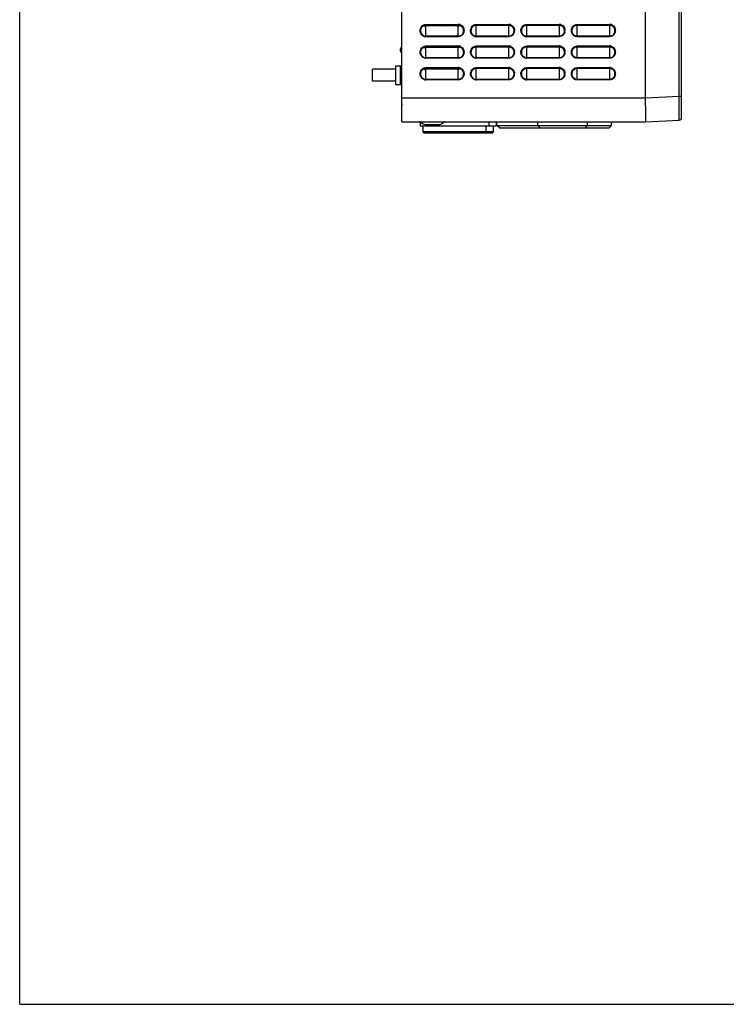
# Model space of a CAD drawing. Header units: millimetres. Extents: x 0 to 1200, y 0 to 1150.
# Tile 1 of 80: x 0 to 294, y 0 to 410. Entities that reach past the tile are written whole.
import ezdxf

# ---------------------------------------------------------------- set-up
doc = ezdxf.new("R2010")
doc.units = ezdxf.units.MM
doc.header["$LTSCALE"] = 74.962963
doc.layers.get('0').update_dxf_attribs({"linetype": 'CONTINUOUS'})
doc.layers.add('00_COMPONENTS', color=7, linetype='CONTINUOUS')

msp = doc.modelspace()

# ---------------------------------------------------------------- linework, layer by layer
at = {"color": 7, "linetype": 'CONTINUOUS'}
for p, q in [((0, 0), (0, 1150)), ((275.57, 369), (275.57, 591.03)), ((159.17, 367.26), (159.17, 469.51)), ((260.57, 377.26), (260.59, 469.02)), ((167.05, 405.68), (167.12, 405.98)), ((167.12, 405.98), (167.21, 406.25)), ((167.21, 406.25), (167.34, 406.51)), ((167.34, 406.51), (167.49, 406.75)), ((167.49, 406.75), (167.67, 406.96)), ((167.67, 406.96), (167.87, 407.14)), ((167.87, 407.14), (168.08, 407.29)), ((168.08, 407.29), (168.32, 407.42)), ((168.23, 407.37), (168.36, 407.43)), ((168.32, 407.42), (168.56, 407.51)), ((168.56, 407.51), (168.82, 407.56)), ((168.82, 407.56), (169.07, 407.59)), ((169.07, 407.59), (169.12, 407.59)), ((169.12, 407.59), (182.62, 407.59)), ((182.62, 407.27), (169.12, 407.1)), ((182.62, 407.59), (182.87, 407.57)), ((182.87, 407.57), (183.13, 407.52)), ((183.13, 407.52), (183.38, 407.44)), ((183.38, 407.44), (183.62, 407.32)), ((183.62, 407.32), (183.85, 407.17)), ((183.85, 407.17), (184.05, 406.99)), ((184.05, 406.99), (184.24, 406.77)), ((184.24, 406.77), (184.4, 406.54)), ((184.4, 406.54), (184.53, 406.28)), ((184.53, 406.28), (184.63, 405.99)), ((184.63, 405.99), (184.7, 405.68)), ((188.05, 405.68), (188.12, 405.98)), ((188.12, 405.98), (188.21, 406.25)), ((188.21, 406.25), (188.34, 406.51)), ((188.34, 406.51), (188.49, 406.75)), ((188.49, 406.75), (188.67, 406.96)), ((188.67, 406.96), (188.87, 407.14)), ((188.87, 407.14), (189.08, 407.29)), ((189.08, 407.29), (189.32, 407.42)), ((189.32, 407.42), (189.56, 407.51)), ((189.56, 407.51), (189.82, 407.56)), ((189.82, 407.56), (190.07, 407.59)), ((190.07, 407.59), (190.12, 407.59)), ((190.12, 407.59), (203.62, 407.59)), ((203.62, 407.52), (190.12, 407.36)), ((203.62, 407.59), (203.87, 407.57)), ((203.87, 407.57), (204.13, 407.52)), ((204.13, 407.52), (204.38, 407.44)), ((204.38, 407.44), (204.62, 407.32)), ((204.62, 407.32), (204.85, 407.17)), ((204.85, 407.17), (205.05, 406.99)), ((205.05, 406.99), (205.24, 406.77)), ((205.24, 406.77), (205.4, 406.54)), ((205.4, 406.54), (205.53, 406.28)), ((205.53, 406.28), (205.63, 405.99)), ((205.63, 405.99), (205.7, 405.68)), ((209.05, 405.68), (209.12, 405.98)), ((209.12, 405.98), (209.21, 406.26)), ((209.21, 406.26), (209.34, 406.51)), ((209.34, 406.51), (209.49, 406.75)), ((209.49, 406.75), (209.67, 406.96)), ((209.67, 406.96), (209.87, 407.14)), ((209.87, 407.14), (210.08, 407.29)), ((210.08, 407.29), (210.32, 407.42)), ((210.32, 407.42), (210.56, 407.51)), ((210.56, 407.51), (210.82, 407.56)), ((210.82, 407.56), (211.07, 407.59)), ((211.07, 407.59), (211.12, 407.59)), ((211.12, 407.59), (224.62, 407.59)), ((224.62, 407.59), (224.87, 407.57)), ((224.87, 407.57), (225.13, 407.52)), ((225.13, 407.52), (225.38, 407.44)), ((225.38, 407.44), (225.62, 407.32)), ((225.62, 407.32), (225.85, 407.17)), ((225.85, 407.17), (226.05, 406.99)), ((226.05, 406.99), (226.24, 406.78)), ((226.24, 406.78), (226.4, 406.54)), ((226.4, 406.54), (226.53, 406.28)), ((226.53, 406.28), (226.63, 405.99)), ((226.63, 405.99), (226.7, 405.68)), ((230.05, 405.68), (230.12, 405.98)), ((230.12, 405.98), (230.21, 406.26)), ((230.21, 406.26), (230.34, 406.51)), ((230.34, 406.51), (230.49, 406.75)), ((230.49, 406.75), (230.67, 406.96)), ((230.67, 406.96), (230.87, 407.14)), ((230.87, 407.14), (231.08, 407.29)), ((231.08, 407.29), (231.32, 407.42)), ((231.32, 407.42), (231.56, 407.51)), ((231.56, 407.51), (231.82, 407.56)), ((231.82, 407.56), (232.07, 407.59)), ((232.07, 407.59), (232.12, 407.59)), ((232.12, 407.59), (245.62, 407.59)), ((245.62, 407.59), (245.87, 407.57)), ((245.87, 407.57), (246.13, 407.52)), ((246.13, 407.52), (246.38, 407.44)), ((246.38, 407.44), (246.62, 407.32)), ((246.62, 407.32), (246.85, 407.17)), ((246.85, 407.17), (247.05, 406.99)), ((247.05, 406.99), (247.24, 406.77)), ((247.24, 406.77), (247.4, 406.54)), ((247.4, 406.54), (247.53, 406.28)), ((247.53, 406.28), (247.63, 405.99)), ((247.63, 405.99), (247.7, 405.68)), ((167.05, 405.68), (167.05, 405.69)), ((184.69, 405.69), (184.7, 405.68)), ((188.05, 405.68), (188.05, 405.69)), ((205.69, 405.69), (205.7, 405.68)), ((209.05, 405.68), (209.05, 405.69)), ((226.69, 405.69), (226.7, 405.68)), ((247.69, 405.69), (247.7, 405.68)), ((167.34, 397.51), (167.49, 397.75)), ((167.49, 397.75), (167.67, 397.96)), ((167.67, 397.96), (167.87, 398.14)), ((167.87, 398.14), (168.08, 398.29)), ((168.08, 398.29), (168.32, 398.42)), ((168.32, 398.42), (168.56, 398.51)), ((168.56, 398.51), (168.82, 398.56)), ((168.82, 398.56), (169.07, 398.59)), ((169.07, 398.59), (169.12, 398.59)), ((169.12, 398.59), (182.62, 398.59)), ((182.62, 398.27), (169.12, 398.1)), ((182.62, 398.59), (182.87, 398.57)), ((182.87, 398.57), (183.13, 398.52)), ((183.13, 398.52), (183.38, 398.44)), ((183.38, 398.44), (183.62, 398.32)), ((183.62, 398.32), (183.85, 398.17)), ((183.85, 398.17), (184.05, 397.99)), ((184.05, 397.99), (184.24, 397.77)), ((184.24, 397.77), (184.4, 397.54)), ((184.4, 397.54), (184.53, 397.28)), ((188.34, 397.51), (188.49, 397.75)), ((188.49, 397.75), (188.67, 397.96)), ((188.67, 397.96), (188.87, 398.14)), ((188.87, 398.14), (189.08, 398.29)), ((189.08, 398.29), (189.32, 398.42)), ((189.32, 398.42), (189.56, 398.51)), ((189.56, 398.51), (189.82, 398.56)), ((189.82, 398.56), (190.07, 398.59)), ((190.07, 398.59), (190.12, 398.59)), ((190.12, 398.59), (203.62, 398.59)), ((203.62, 398.52), (190.12, 398.36)), ((203.62, 398.59), (203.87, 398.57)), ((203.87, 398.57), (204.13, 398.52)), ((204.13, 398.52), (204.38, 398.44)), ((204.38, 398.44), (204.62, 398.32)), ((204.62, 398.32), (204.85, 398.17)), ((204.85, 398.17), (205.05, 397.99)), ((205.05, 397.99), (205.24, 397.77)), ((205.24, 397.77), (205.4, 397.54)), ((205.4, 397.54), (205.53, 397.28)), ((209.34, 397.51), (209.49, 397.75)), ((209.49, 397.75), (209.67, 397.96)), ((209.67, 397.96), (209.87, 398.14)), ((209.87, 398.14), (210.08, 398.29)), ((210.08, 398.29), (210.32, 398.42)), ((210.32, 398.42), (210.56, 398.51)), ((210.56, 398.51), (210.82, 398.56)), ((210.82, 398.56), (211.07, 398.59)), ((211.07, 398.59), (211.12, 398.59)), ((211.12, 398.59), (224.62, 398.59)), ((224.62, 398.59), (224.87, 398.57)), ((224.87, 398.57), (225.13, 398.52)), ((225.13, 398.52), (225.38, 398.44)), ((225.38, 398.44), (225.62, 398.32)), ((225.62, 398.32), (225.85, 398.17)), ((225.85, 398.17), (226.05, 397.99)), ((226.05, 397.99), (226.24, 397.78)), ((226.24, 397.78), (226.4, 397.54)), ((226.4, 397.54), (226.53, 397.28)), ((230.34, 397.51), (230.49, 397.75)), ((230.49, 397.75), (230.67, 397.96)), ((230.67, 397.96), (230.87, 398.14)), ((230.87, 398.14), (231.08, 398.29)), ((231.08, 398.29), (231.32, 398.42)), ((231.32, 398.42), (231.56, 398.51)), ((231.56, 398.51), (231.82, 398.56)), ((231.82, 398.56), (232.07, 398.59)), ((232.07, 398.59), (232.12, 398.59)), ((232.12, 398.59), (245.62, 398.59)), ((245.62, 398.59), (245.87, 398.57)), ((245.87, 398.57), (246.13, 398.52)), ((246.13, 398.52), (246.38, 398.44)), ((246.38, 398.44), (246.62, 398.32)), ((246.62, 398.32), (246.85, 398.17)), ((246.85, 398.17), (247.05, 397.99)), ((247.05, 397.99), (247.24, 397.77)), ((247.24, 397.77), (247.4, 397.54)), ((247.4, 397.54), (247.53, 397.28)), ((167.05, 396.68), (167.12, 396.98)), ((167.05, 396.68), (167.05, 396.69)), ((167.12, 396.98), (167.21, 397.25)), ((167.21, 397.25), (167.34, 397.51)), ((184.53, 397.28), (184.63, 396.99)), ((184.63, 396.99), (184.7, 396.68)), ((184.69, 396.69), (184.7, 396.68)), ((188.05, 396.68), (188.12, 396.98)), ((188.05, 396.68), (188.05, 396.69)), ((188.12, 396.98), (188.21, 397.25)), ((188.21, 397.25), (188.34, 397.51)), ((205.53, 397.28), (205.63, 396.99)), ((205.63, 396.99), (205.7, 396.68)), ((205.69, 396.69), (205.7, 396.68)), ((209.05, 396.68), (209.12, 396.98)), ((209.05, 396.68), (209.05, 396.69)), ((209.12, 396.98), (209.21, 397.26)), ((209.21, 397.26), (209.34, 397.51)), ((226.53, 397.28), (226.63, 396.99)), ((226.63, 396.99), (226.7, 396.68)), ((226.69, 396.69), (226.7, 396.68)), ((230.05, 396.68), (230.12, 396.98)), ((230.12, 396.98), (230.21, 397.26)), ((230.21, 397.26), (230.34, 397.51)), ((247.53, 397.28), (247.63, 396.99)), ((247.63, 396.99), (247.7, 396.68)), ((247.69, 396.69), (247.7, 396.68)), ((168.08, 389.29), (168.32, 389.42)), ((168.23, 389.37), (168.36, 389.43)), ((168.32, 389.42), (168.56, 389.51)), ((168.56, 389.51), (168.82, 389.56)), ((168.82, 389.56), (169.07, 389.59)), ((169.07, 389.59), (169.12, 389.59)), ((169.12, 389.59), (182.62, 389.59)), ((182.62, 389.59), (182.87, 389.57)), ((182.87, 389.57), (183.13, 389.52)), ((183.13, 389.52), (183.38, 389.44)), ((183.38, 389.44), (183.62, 389.32)), ((189.08, 389.29), (189.32, 389.42)), ((189.32, 389.42), (189.56, 389.51)), ((189.56, 389.51), (189.82, 389.56)), ((189.82, 389.56), (190.07, 389.59)), ((190.07, 389.59), (190.12, 389.59)), ((190.12, 389.59), (203.62, 389.59)), ((203.62, 389.52), (190.12, 389.36)), ((203.62, 389.59), (203.87, 389.57)), ((203.87, 389.57), (204.13, 389.52)), ((204.13, 389.52), (204.38, 389.44)), ((204.38, 389.44), (204.62, 389.32)), ((210.08, 389.29), (210.32, 389.42)), ((210.32, 389.42), (210.56, 389.51)), ((210.56, 389.51), (210.82, 389.56)), ((210.82, 389.56), (211.07, 389.59)), ((211.07, 389.59), (211.12, 389.59)), ((211.12, 389.59), (224.62, 389.59)), ((224.62, 389.59), (224.87, 389.57)), ((224.87, 389.57), (225.13, 389.52)), ((225.13, 389.52), (225.38, 389.44)), ((225.38, 389.44), (225.62, 389.32)), ((231.08, 389.29), (231.32, 389.42)), ((231.32, 389.42), (231.56, 389.51)), ((231.56, 389.51), (231.82, 389.56)), ((231.82, 389.56), (232.07, 389.59)), ((232.07, 389.59), (232.12, 389.59)), ((232.12, 389.59), (245.62, 389.59)), ((245.62, 389.59), (245.87, 389.57)), ((245.87, 389.57), (246.13, 389.52)), ((246.13, 389.52), (246.38, 389.44)), ((246.38, 389.44), (246.62, 389.32)), ((146.87, 384.26), (146.87, 389.26)), ((156.57, 389.26), (146.87, 389.26)), ((167.05, 387.68), (167.12, 387.98)), ((167.05, 387.68), (167.05, 387.69)), ((167.12, 387.98), (167.21, 388.25)), ((167.21, 388.25), (167.34, 388.51)), ((167.34, 388.51), (167.49, 388.75)), ((167.49, 388.75), (167.67, 388.96)), ((167.67, 388.96), (167.87, 389.14)), ((167.87, 389.14), (168.08, 389.29)), ((182.62, 389.27), (169.12, 389.1)), ((183.62, 389.32), (183.85, 389.17)), ((183.85, 389.17), (184.05, 388.99)), ((184.05, 388.99), (184.24, 388.77)), ((184.24, 388.77), (184.4, 388.54)), ((184.4, 388.54), (184.53, 388.28)), ((184.53, 388.28), (184.63, 387.99)), ((184.63, 387.99), (184.7, 387.68)), ((184.69, 387.69), (184.7, 387.68)), ((188.05, 387.68), (188.12, 387.98)), ((188.05, 387.68), (188.05, 387.69)), ((188.12, 387.98), (188.21, 388.25)), ((188.21, 388.25), (188.34, 388.51)), ((188.34, 388.51), (188.49, 388.75)), ((188.49, 388.75), (188.67, 388.96)), ((188.67, 388.96), (188.87, 389.14)), ((188.87, 389.14), (189.08, 389.29)), ((204.62, 389.32), (204.85, 389.17)), ((204.85, 389.17), (205.05, 388.99)), ((205.05, 388.99), (205.24, 388.77)), ((205.24, 388.77), (205.4, 388.54)), ((205.4, 388.54), (205.53, 388.28)), ((205.53, 388.28), (205.63, 387.99)), ((205.63, 387.99), (205.7, 387.68)), ((205.69, 387.69), (205.7, 387.68)), ((209.05, 387.68), (209.12, 387.98)), ((209.05, 387.68), (209.05, 387.69)), ((209.12, 387.98), (209.21, 388.26)), ((209.21, 388.26), (209.34, 388.51)), ((209.34, 388.51), (209.49, 388.75)), ((209.49, 388.75), (209.67, 388.96)), ((209.67, 388.96), (209.87, 389.14)), ((209.87, 389.14), (210.08, 389.29)), ((225.62, 389.32), (225.85, 389.17)), ((225.85, 389.17), (226.05, 388.99)), ((226.05, 388.99), (226.24, 388.78)), ((226.24, 388.78), (226.4, 388.54)), ((226.4, 388.54), (226.53, 388.28)), ((226.53, 388.28), (226.63, 387.99)), ((226.63, 387.99), (226.7, 387.68)), ((226.69, 387.69), (226.7, 387.68)), ((230.05, 387.68), (230.12, 387.98)), ((230.12, 387.98), (230.21, 388.26)), ((230.21, 388.26), (230.34, 388.51)), ((230.34, 388.51), (230.49, 388.75)), ((230.49, 388.75), (230.67, 388.96)), ((230.67, 388.96), (230.87, 389.14)), ((230.87, 389.14), (231.08, 389.29)), ((246.62, 389.32), (246.85, 389.17)), ((246.85, 389.17), (247.05, 388.99)), ((247.05, 388.99), (247.24, 388.77)), ((247.24, 388.77), (247.4, 388.54)), ((247.4, 388.54), (247.53, 388.28)), ((247.53, 388.28), (247.63, 387.99)), ((247.63, 387.99), (247.7, 387.68)), ((247.69, 387.69), (247.7, 387.68)), ((156.57, 384.26), (146.87, 384.26)), ((159.17, 367.26), (167.09, 367.26)), ((165.63, 367.27), (165.64, 367.28)), ((165.63, 367.27), (165.63, 367.27)), ((165.63, 367.27), (165.63, 367.27)), ((165.64, 367.28), (165.65, 367.28)), ((165.65, 367.28), (165.66, 367.28)), ((165.66, 367.28), (165.7, 367.28)), ((165.7, 367.28), (165.72, 367.29)), ((165.72, 367.29), (165.76, 367.29)), ((165.76, 367.29), (165.79, 367.3)), ((165.79, 367.3), (165.83, 367.3)), ((165.83, 367.3), (165.88, 367.31)), ((165.88, 367.31), (165.93, 367.31)), ((165.93, 367.31), (165.98, 367.32)), ((165.98, 367.32), (166.04, 367.32)), ((166.04, 367.32), (166.11, 367.33)), ((166.11, 367.33), (166.14, 367.33)), ((166.14, 367.33), (166.18, 367.34)), ((166.18, 367.34), (166.22, 367.34)), ((166.22, 367.34), (166.26, 367.34)), ((166.26, 367.34), (166.3, 367.34)), ((166.3, 367.34), (166.34, 367.35)), ((166.34, 367.35), (166.38, 367.35)), ((166.38, 367.35), (166.42, 367.35)), ((166.42, 367.35), (166.46, 367.35)), ((166.46, 367.35), (166.51, 367.35)), ((166.51, 367.35), (166.56, 367.35)), ((166.56, 367.35), (166.6, 367.36)), ((166.6, 367.36), (166.65, 367.36)), ((166.65, 367.36), (166.7, 367.36)), ((166.7, 367.36), (166.74, 367.36)), ((166.74, 367.36), (176.91, 367.36)), ((166.79, 367.37), (176.86, 367.37)), ((176.56, 367.26), (260.57, 367.26)), ((176.91, 367.36), (176.96, 367.36)), ((176.96, 367.36), (177.01, 367.36)), ((177.01, 367.36), (177.06, 367.36)), ((177.06, 367.36), (177.11, 367.35)), ((177.11, 367.35), (177.16, 367.35)), ((177.16, 367.35), (177.21, 367.35)), ((177.21, 367.35), (177.25, 367.35)), ((177.25, 367.35), (177.3, 367.35)), ((177.3, 367.35), (177.34, 367.34)), ((177.34, 367.34), (177.39, 367.34)), ((177.39, 367.34), (177.43, 367.34)), ((177.43, 367.34), (177.47, 367.34)), ((177.47, 367.34), (177.51, 367.33)), ((177.51, 367.33), (177.54, 367.33)), ((177.54, 367.33), (177.58, 367.33)), ((177.58, 367.33), (177.65, 367.32)), ((177.65, 367.32), (177.71, 367.31)), ((177.71, 367.31), (177.76, 367.31)), ((177.76, 367.31), (177.81, 367.3)), ((177.81, 367.3), (177.86, 367.3)), ((177.86, 367.3), (177.9, 367.29)), ((177.9, 367.29), (177.93, 367.29)), ((177.93, 367.29), (177.97, 367.28)), ((177.97, 367.28), (177.99, 367.28)), ((177.99, 367.28), (178, 367.28)), ((178, 367.28), (178.01, 367.27)), ((178.01, 367.27), (178.02, 367.27)), ((260.57, 367.26), (274.63, 368)), ((0, 0), (1200, 0))]:
    msp.add_line(p, q, dxfattribs=at)
at = {"color": 9, "linetype": 'CONTINUOUS'}
for p, q in [((274.63, 377.98), (274.63, 578.08)), ((169.12, 407.89), (169.12, 407.59)), ((169.12, 407.89), (182.62, 407.89)), ((169.12, 402.76), (169.12, 407.1)), ((182.62, 407.89), (182.62, 407.59)), ((182.62, 402.76), (182.62, 407.27)), ((190.12, 407.89), (190.12, 407.59)), ((190.12, 407.89), (203.62, 407.89)), ((190.12, 402.76), (190.12, 407.36)), ((203.62, 407.89), (203.62, 407.59)), ((203.62, 402.76), (203.62, 407.52)), ((211.12, 402.76), (211.12, 407.89)), ((211.12, 407.89), (224.62, 407.89)), ((224.62, 407.89), (224.62, 402.76)), ((232.12, 402.76), (232.12, 407.89)), ((232.12, 407.89), (245.62, 407.89)), ((245.62, 407.89), (245.62, 402.76)), ((182.62, 402.94), (169.12, 402.94)), ((182.62, 402.76), (169.12, 402.76)), ((203.62, 402.94), (190.12, 402.94)), ((203.62, 402.76), (190.12, 402.76)), ((224.62, 402.94), (211.12, 402.94)), ((224.62, 402.76), (211.12, 402.76)), ((230.05, 405.68), (230.05, 405.69)), ((245.62, 402.94), (232.12, 402.94)), ((245.62, 402.76), (232.12, 402.76)), ((169.12, 398.89), (169.12, 398.59)), ((169.12, 398.89), (182.62, 398.89)), ((169.12, 393.76), (169.12, 398.1)), ((182.62, 398.89), (182.62, 398.59)), ((182.62, 393.76), (182.62, 398.27)), ((190.12, 398.89), (190.12, 398.59)), ((190.12, 398.89), (203.62, 398.89)), ((190.12, 393.76), (190.12, 398.36)), ((203.62, 398.89), (203.62, 398.59)), ((203.62, 393.76), (203.62, 398.52)), ((211.12, 393.76), (211.12, 398.89)), ((211.12, 398.89), (224.62, 398.89)), ((224.62, 398.89), (224.62, 393.76)), ((232.12, 393.76), (232.12, 398.89)), ((232.12, 398.89), (245.62, 398.89)), ((245.62, 398.89), (245.62, 393.76)), ((182.62, 393.94), (169.12, 393.94)), ((182.62, 393.76), (169.12, 393.76)), ((203.62, 393.94), (190.12, 393.94)), ((203.62, 393.76), (190.12, 393.76)), ((224.62, 393.94), (211.12, 393.94)), ((224.62, 393.76), (211.12, 393.76)), ((230.05, 396.68), (230.05, 396.69)), ((245.62, 393.94), (232.12, 393.94)), ((245.62, 393.76), (232.12, 393.76)), ((169.12, 389.89), (169.12, 389.59)), ((169.12, 389.89), (182.62, 389.89)), ((182.62, 389.89), (182.62, 389.59)), ((190.12, 389.89), (190.12, 389.59)), ((190.12, 389.89), (203.62, 389.89)), ((190.12, 384.76), (190.12, 389.36)), ((203.62, 389.89), (203.62, 389.59)), ((203.62, 384.76), (203.62, 389.52)), ((211.12, 384.76), (211.12, 389.89)), ((211.12, 389.89), (224.62, 389.89)), ((224.62, 389.89), (224.62, 384.76)), ((232.12, 384.76), (232.12, 389.89)), ((232.12, 389.89), (245.62, 389.89)), ((245.62, 389.89), (245.62, 384.76)), ((169.12, 384.76), (169.12, 389.1)), ((182.62, 384.76), (182.62, 389.27)), ((230.05, 387.68), (230.05, 387.69)), ((182.62, 384.94), (169.12, 384.94)), ((182.62, 384.76), (169.12, 384.76)), ((203.62, 384.94), (190.12, 384.94)), ((203.62, 384.76), (190.12, 384.76)), ((224.62, 384.94), (211.12, 384.94)), ((224.62, 384.76), (211.12, 384.76)), ((245.62, 384.94), (232.12, 384.94)), ((245.62, 384.76), (232.12, 384.76)), ((159.17, 377.26), (260.57, 377.26)), ((260.57, 377.25), (274.63, 377.98)), ((274.63, 377.98), (275.57, 377.98)), ((166.79, 367.37), (166.79, 367.36)), ((176.86, 367.37), (176.86, 367.36))]:
    msp.add_line(p, q, dxfattribs=at)
at = {"color": 3, "linetype": 'CONTINUOUS'}
for p, q in [((178.56, 407.59), (177.41, 407.2)), ((158.57, 396.76), (158.57, 397.76))]:
    msp.add_line(p, q, dxfattribs=at)
at = {"color": 9, "linetype": 'CONTINUOUS'}
for centre, radius, start, end in [((169.44, 405.33), 2.71, 153.6121, 163.9397), ((182.62, 405.61), 2.28, 78.9388, 89.9835), ((182.62, 405.6), 2.29, 70.8862, 78.9181), ((190.44, 405.33), 2.71, 153.4144, 163.7129), ((203.62, 405.61), 2.28, 78.8999, 89.9833), ((203.62, 405.6), 2.29, 70.8168, 78.879), ((211.44, 405.33), 2.71, 153.2166, 163.486), ((224.62, 405.61), 2.28, 78.8603, 89.983), ((224.62, 405.6), 2.29, 70.7462, 78.8391), ((245.62, 405.61), 2.28, 78.82, 89.9828), ((245.62, 405.6), 2.29, 70.6741, 78.7985), ((169.13, 405.1), 2.34, 251.1137, 269.9255), ((182.27, 405.3), 2.76, 350.7281, 356.2568), ((190.13, 405.1), 2.34, 251.0516, 269.9247), ((203.24, 405.3), 2.78, 350.4791, 1.5887), ((211.13, 405.1), 2.34, 250.9887, 269.9239), ((224.25, 405.3), 2.78, 350.1966, 1.2923), ((245.25, 405.3), 2.78, 349.9123, 0.9931), ((169.44, 396.33), 2.71, 153.6121, 163.9397), ((182.62, 396.61), 2.28, 78.9388, 89.9835), ((182.62, 396.6), 2.29, 70.8862, 78.9181), ((190.44, 396.33), 2.71, 153.4144, 163.7129), ((203.62, 396.61), 2.28, 78.8999, 89.9833), ((203.62, 396.6), 2.29, 70.8168, 78.879), ((211.44, 396.33), 2.71, 153.2166, 163.486), ((224.62, 396.61), 2.28, 78.8603, 89.983), ((224.62, 396.6), 2.29, 70.7462, 78.8391), ((245.62, 396.61), 2.28, 78.82, 89.9828), ((245.62, 396.6), 2.29, 70.6741, 78.7985), ((169.13, 396.1), 2.34, 251.1137, 269.9255), ((182.27, 396.3), 2.76, 350.7281, 356.2568), ((190.13, 396.1), 2.34, 251.0516, 269.9247), ((203.24, 396.3), 2.78, 350.4791, 1.5887), ((211.13, 396.1), 2.34, 250.9887, 269.9239), ((224.25, 396.3), 2.78, 350.1966, 1.2923), ((245.25, 396.3), 2.78, 349.9123, 0.9931), ((182.62, 387.61), 2.28, 78.9388, 89.9835), ((182.62, 387.6), 2.29, 70.8862, 78.9181), ((203.62, 387.61), 2.28, 78.8999, 89.9833), ((203.62, 387.6), 2.29, 70.8168, 78.879), ((224.62, 387.61), 2.28, 78.8603, 89.983), ((224.62, 387.6), 2.29, 70.7462, 78.8391), ((245.62, 387.61), 2.28, 78.82, 89.9828), ((245.62, 387.6), 2.29, 70.6741, 78.7985), ((169.44, 387.33), 2.71, 153.6121, 163.9397), ((182.27, 387.3), 2.76, 350.7281, 356.2568), ((190.44, 387.33), 2.71, 153.4144, 163.7129), ((203.24, 387.3), 2.78, 350.4791, 1.5887), ((211.44, 387.33), 2.71, 153.2166, 163.486), ((224.25, 387.3), 2.78, 350.1966, 1.2923), ((245.25, 387.3), 2.78, 349.9123, 0.9931), ((169.13, 387.1), 2.34, 251.1137, 269.9255), ((190.13, 387.1), 2.34, 251.0516, 269.9247), ((211.13, 387.1), 2.34, 250.9887, 269.9239), ((166.79, 359.16), 8.21, 90.0075, 92.4236), ((176.86, 359.2), 8.16, 87.8256, 90)]:
    msp.add_arc(centre, radius, start, end, dxfattribs=at)
at = {"color": 7, "linetype": 'CONTINUOUS'}
for centre, radius, start, end in [((169.1, 408.67), 1.57, 236.2262, 240.6443), ((182.62, 405.73), 1.95, 74.0884, 89.957), ((182.6, 408.84), 1.58, 285.7806, 297.8103), ((182.62, 405.72), 1.96, 65.2625, 74.0491), ((203.62, 405.73), 1.95, 74.0321, 89.9565), ((203.6, 409.06), 1.54, 270.7486, 282.6651), ((203.62, 405.72), 1.96, 65.1731, 73.9924), ((224.62, 405.73), 1.95, 73.9749, 89.9559), ((224.62, 405.72), 1.96, 65.0821, 73.9346), ((245.62, 405.73), 1.95, 73.9165, 89.9554), ((245.62, 405.72), 1.96, 64.9894, 73.8757), ((169.13, 404.99), 2.05, 245.7681, 254.4178), ((169.13, 404.99), 2.05, 254.4558, 269.965), ((190.13, 404.99), 2.05, 245.6878, 254.3671), ((190.13, 404.99), 2.05, 254.4055, 269.9646), ((211.13, 404.99), 2.05, 245.6066, 254.3158), ((211.13, 404.99), 2.05, 254.3547, 269.9642), ((169.1, 399.67), 1.57, 236.2262, 240.6443), ((182.62, 396.73), 1.95, 74.0884, 89.957), ((182.6, 399.84), 1.58, 285.7806, 297.8103), ((182.62, 396.72), 1.96, 65.2625, 74.0491), ((203.62, 396.73), 1.95, 74.0321, 89.9565), ((203.6, 400.06), 1.54, 270.7486, 282.6651), ((203.62, 396.72), 1.96, 65.1731, 73.9924), ((224.62, 396.73), 1.95, 73.9749, 89.9559), ((224.62, 396.72), 1.96, 65.0821, 73.9346), ((245.62, 396.73), 1.95, 73.9165, 89.9554), ((245.62, 396.72), 1.96, 64.9894, 73.8757), ((169.13, 395.99), 2.05, 245.7681, 254.4178), ((169.13, 395.99), 2.05, 254.4558, 269.965), ((190.13, 395.99), 2.05, 245.6878, 254.3671), ((190.13, 395.99), 2.05, 254.4055, 269.9646), ((211.13, 395.99), 2.05, 245.6066, 254.3158), ((211.13, 395.99), 2.05, 254.3547, 269.9642), ((169.1, 390.67), 1.57, 236.2262, 240.6443), ((182.62, 387.73), 1.95, 74.0884, 89.957), ((182.6, 390.84), 1.58, 285.7806, 297.8103), ((182.62, 387.72), 1.96, 65.2625, 74.0491), ((203.62, 387.73), 1.95, 74.0321, 89.9565), ((203.6, 391.06), 1.54, 270.7486, 282.6651), ((203.62, 387.72), 1.96, 65.1731, 73.9924), ((224.62, 387.73), 1.95, 73.9749, 89.9559), ((224.62, 387.72), 1.96, 65.0821, 73.9346), ((245.62, 387.73), 1.95, 73.9165, 89.9554), ((245.62, 387.72), 1.96, 64.9894, 73.8757), ((169.13, 386.99), 2.05, 245.7681, 254.4178), ((169.13, 386.99), 2.05, 254.4558, 269.965), ((190.13, 386.99), 2.05, 245.6878, 254.3671), ((190.13, 386.99), 2.05, 254.4055, 269.9646), ((211.13, 386.99), 2.05, 245.6066, 254.3158), ((211.13, 386.99), 2.05, 254.3547, 269.9642), ((274.57, 369), 1, 273, 360), ((165.48, 368.06), 0.8, 270, 279.8916), ((178.17, 368.06), 0.8, 245.8176, 270.0001)]:
    msp.add_arc(centre, radius, start, end, dxfattribs=at)
at = {"color": 3, "linetype": 'CONTINUOUS'}
for centre, start, end in [((159.57, 397.76), 120.0064, 180), ((159.57, 396.76), 180, 239.9936)]:
    msp.add_arc(centre, 1, start, end, dxfattribs=at)
at = {"color": 9, "linetype": 'CONTINUOUS'}
for points in [[(166.74, 405.03), (166.7, 405.38), (166.74, 405.74), (166.83, 406.08)], [(167.01, 406.54), (167.27, 407.05), (167.73, 407.5), (168.26, 407.72)], [(168.26, 407.72), (168.53, 407.83), (168.83, 407.89), (169.12, 407.89)], [(183.37, 407.76), (183.99, 407.55), (184.53, 407.01), (184.8, 406.41)], [(184.8, 406.41), (184.97, 406.01), (185.05, 405.56), (185.02, 405.12)], [(187.74, 405.04), (187.7, 405.39), (187.74, 405.75), (187.84, 406.09)], [(188.01, 406.54), (188.27, 407.06), (188.73, 407.5), (189.26, 407.72)], [(189.26, 407.72), (189.53, 407.83), (189.83, 407.89), (190.12, 407.89)], [(204.37, 407.76), (204.99, 407.55), (205.54, 407.01), (205.8, 406.4)], [(205.8, 406.4), (205.94, 406.08), (206.01, 405.73), (206.02, 405.38)], [(208.77, 404.79), (208.69, 405.22), (208.71, 405.68), (208.84, 406.1)], [(209.02, 406.55), (209.28, 407.06), (209.74, 407.51), (210.27, 407.72)], [(210.27, 407.72), (210.54, 407.83), (210.83, 407.89), (211.12, 407.89)], [(225.37, 407.76), (226, 407.54), (226.55, 407), (226.8, 406.39)], [(226.8, 406.39), (226.94, 406.07), (227.02, 405.71), (227.02, 405.37)], [(230.02, 406.56), (230.28, 407.07), (230.74, 407.51), (231.27, 407.72)], [(231.27, 407.72), (231.54, 407.83), (231.83, 407.89), (232.12, 407.89)], [(246.38, 407.76), (247, 407.54), (247.55, 406.99), (247.81, 406.38)], [(247.81, 406.38), (247.94, 406.06), (248.02, 405.7), (248.02, 405.35)], [(183.5, 402.93), (183.22, 402.82), (182.92, 402.76), (182.62, 402.76)], [(204.5, 402.93), (204.22, 402.82), (203.92, 402.76), (203.62, 402.76)], [(225.49, 402.93), (225.22, 402.82), (224.92, 402.76), (224.62, 402.76)], [(246.49, 402.93), (246.22, 402.82), (245.92, 402.76), (245.62, 402.76)], [(167.01, 397.54), (167.27, 398.05), (167.73, 398.5), (168.26, 398.72)], [(168.26, 398.72), (168.53, 398.83), (168.83, 398.89), (169.12, 398.89)], [(183.37, 398.76), (183.99, 398.55), (184.53, 398.01), (184.8, 397.41)], [(188.01, 397.54), (188.27, 398.06), (188.73, 398.5), (189.26, 398.72)], [(189.26, 398.72), (189.53, 398.83), (189.83, 398.89), (190.12, 398.89)], [(204.37, 398.76), (204.99, 398.55), (205.54, 398.01), (205.8, 397.4)], [(209.02, 397.55), (209.28, 398.06), (209.74, 398.51), (210.27, 398.72)], [(210.27, 398.72), (210.54, 398.83), (210.83, 398.89), (211.12, 398.89)], [(225.37, 398.76), (226, 398.54), (226.55, 398), (226.8, 397.39)], [(230.02, 397.56), (230.28, 398.07), (230.74, 398.51), (231.27, 398.72)], [(231.27, 398.72), (231.54, 398.83), (231.83, 398.89), (232.12, 398.89)], [(246.38, 398.76), (247, 398.54), (247.55, 397.99), (247.81, 397.38)], [(166.74, 396.03), (166.7, 396.38), (166.74, 396.74), (166.83, 397.08)], [(183.5, 393.93), (183.22, 393.82), (182.92, 393.76), (182.62, 393.76)], [(184.8, 397.41), (184.97, 397.01), (185.05, 396.56), (185.02, 396.12)], [(187.74, 396.04), (187.7, 396.39), (187.74, 396.75), (187.84, 397.09)], [(204.5, 393.93), (204.22, 393.82), (203.92, 393.76), (203.62, 393.76)], [(205.8, 397.4), (205.94, 397.08), (206.01, 396.73), (206.02, 396.38)], [(208.77, 395.79), (208.69, 396.22), (208.71, 396.68), (208.84, 397.1)], [(225.49, 393.93), (225.22, 393.82), (224.92, 393.76), (224.62, 393.76)], [(226.8, 397.39), (226.94, 397.07), (227.02, 396.71), (227.02, 396.37)], [(246.49, 393.93), (246.22, 393.82), (245.92, 393.76), (245.62, 393.76)], [(247.81, 397.38), (247.94, 397.06), (248.02, 396.7), (248.02, 396.35)], [(167.01, 388.54), (167.27, 389.05), (167.73, 389.5), (168.26, 389.72)], [(168.26, 389.72), (168.53, 389.83), (168.83, 389.89), (169.12, 389.89)], [(183.37, 389.76), (183.99, 389.55), (184.53, 389.01), (184.8, 388.41)], [(188.01, 388.54), (188.27, 389.06), (188.73, 389.5), (189.26, 389.72)], [(189.26, 389.72), (189.53, 389.83), (189.83, 389.89), (190.12, 389.89)], [(204.37, 389.76), (204.99, 389.55), (205.54, 389.01), (205.8, 388.4)], [(209.02, 388.55), (209.28, 389.06), (209.74, 389.51), (210.27, 389.72)], [(210.27, 389.72), (210.54, 389.83), (210.83, 389.89), (211.12, 389.89)], [(225.37, 389.76), (226, 389.54), (226.55, 389), (226.8, 388.39)], [(230.02, 388.56), (230.28, 389.07), (230.74, 389.51), (231.27, 389.72)], [(231.27, 389.72), (231.54, 389.83), (231.83, 389.89), (232.12, 389.89)], [(246.38, 389.76), (247, 389.54), (247.55, 388.99), (247.81, 388.38)], [(166.74, 387.03), (166.7, 387.38), (166.74, 387.74), (166.83, 388.08)], [(184.8, 388.41), (184.97, 388.01), (185.05, 387.56), (185.02, 387.12)], [(187.74, 387.04), (187.7, 387.39), (187.74, 387.75), (187.84, 388.09)], [(205.8, 388.4), (205.94, 388.08), (206.01, 387.73), (206.02, 387.38)], [(208.77, 386.79), (208.69, 387.22), (208.71, 387.68), (208.84, 388.1)], [(226.8, 388.39), (226.94, 388.07), (227.02, 387.71), (227.02, 387.37)], [(247.81, 388.38), (247.94, 388.06), (248.02, 387.7), (248.02, 387.35)], [(183.5, 384.93), (183.22, 384.82), (182.92, 384.76), (182.62, 384.76)], [(204.5, 384.93), (204.22, 384.82), (203.92, 384.76), (203.62, 384.76)], [(225.49, 384.93), (225.22, 384.82), (224.92, 384.76), (224.62, 384.76)], [(246.49, 384.93), (246.22, 384.82), (245.92, 384.76), (245.62, 384.76)]]:
    msp.add_open_spline(points, degree=3, dxfattribs=at)
at = {"color": 7, "linetype": 'CONTINUOUS'}
for points, knots in [([(167.05, 405.69), (167.11, 406.07), (167.37, 406.82), (167.99, 407.36), (168.35, 407.51)], [0, 0, 0, 0, 0.499961, 1, 1, 1, 1]), ([(183.44, 407.5), (183.78, 407.34), (184.38, 406.8), (184.64, 406.06), (184.69, 405.69)], [0, 0, 0, 0, 0.500128, 1, 1, 1, 1]), ([(188.05, 405.69), (188.11, 406.07), (188.37, 406.82), (188.99, 407.36), (189.35, 407.52)], [0, 0, 0, 0, 0.499967, 1, 1, 1, 1]), ([(204.44, 407.5), (204.78, 407.34), (205.38, 406.8), (205.64, 406.06), (205.69, 405.69)], [0, 0, 0, 0, 0.500135, 1, 1, 1, 1]), ([(209.05, 405.69), (209.11, 406.07), (209.37, 406.83), (210, 407.36), (210.35, 407.52)], [0, 0, 0, 0, 0.499973, 1, 1, 1, 1]), ([(225.44, 407.5), (225.79, 407.34), (226.38, 406.8), (226.64, 406.06), (226.69, 405.69)], [0, 0, 0, 0, 0.500142, 1, 1, 1, 1]), ([(246.45, 407.49), (246.79, 407.34), (247.38, 406.8), (247.64, 406.06), (247.69, 405.69)], [0, 0, 0, 0, 0.500149, 1, 1, 1, 1]), ([(168.28, 403.12), (167.83, 403.32), (167.06, 404.12), (166.98, 405.18), (167.05, 405.68)], [0, 0, 0, 0, 0.499297, 1, 1, 1, 1]), ([(184.7, 405.68), (184.77, 405.17), (184.69, 404.1), (183.89, 403.3), (183.43, 403.1)], [0, 0, 0, 0, 0.500797, 1, 1, 1, 1]), ([(189.28, 403.12), (188.83, 403.33), (188.06, 404.12), (187.98, 405.18), (188.05, 405.68)], [0, 0, 0, 0, 0.499304, 1, 1, 1, 1]), ([(205.7, 405.68), (205.77, 405.17), (205.68, 404.1), (204.89, 403.3), (204.43, 403.1)], [0, 0, 0, 0, 0.500806, 1, 1, 1, 1]), ([(210.28, 403.12), (209.82, 403.33), (209.06, 404.12), (208.98, 405.18), (209.05, 405.68)], [0, 0, 0, 0, 0.49931, 1, 1, 1, 1]), ([(226.7, 405.68), (226.77, 405.17), (226.68, 404.1), (225.89, 403.3), (225.42, 403.1)], [0, 0, 0, 0, 0.500814, 1, 1, 1, 1]), ([(247.7, 405.68), (247.77, 405.17), (247.68, 404.09), (246.89, 403.3), (246.42, 403.1)], [0, 0, 0, 0, 0.500823, 1, 1, 1, 1]), ([(167.05, 396.69), (167.11, 397.07), (167.37, 397.82), (167.99, 398.36), (168.35, 398.51)], [0, 0, 0, 0, 0.499961, 1, 1, 1, 1]), ([(183.44, 398.5), (183.78, 398.34), (184.38, 397.8), (184.64, 397.06), (184.69, 396.69)], [0, 0, 0, 0, 0.500128, 1, 1, 1, 1]), ([(188.05, 396.69), (188.11, 397.07), (188.37, 397.82), (188.99, 398.36), (189.35, 398.52)], [0, 0, 0, 0, 0.499967, 1, 1, 1, 1]), ([(204.44, 398.5), (204.78, 398.34), (205.38, 397.8), (205.64, 397.06), (205.69, 396.69)], [0, 0, 0, 0, 0.500135, 1, 1, 1, 1]), ([(209.05, 396.69), (209.11, 397.07), (209.37, 397.83), (210, 398.36), (210.35, 398.52)], [0, 0, 0, 0, 0.499973, 1, 1, 1, 1]), ([(225.44, 398.5), (225.79, 398.34), (226.38, 397.8), (226.64, 397.06), (226.69, 396.69)], [0, 0, 0, 0, 0.500142, 1, 1, 1, 1]), ([(246.45, 398.49), (246.79, 398.34), (247.38, 397.8), (247.64, 397.06), (247.69, 396.69)], [0, 0, 0, 0, 0.500149, 1, 1, 1, 1]), ([(168.28, 394.12), (167.83, 394.32), (167.06, 395.12), (166.98, 396.18), (167.05, 396.68)], [0, 0, 0, 0, 0.499297, 1, 1, 1, 1]), ([(184.7, 396.68), (184.77, 396.17), (184.69, 395.1), (183.89, 394.3), (183.43, 394.1)], [0, 0, 0, 0, 0.500797, 1, 1, 1, 1]), ([(189.28, 394.12), (188.83, 394.33), (188.06, 395.12), (187.98, 396.18), (188.05, 396.68)], [0, 0, 0, 0, 0.499304, 1, 1, 1, 1]), ([(205.7, 396.68), (205.77, 396.17), (205.68, 395.1), (204.89, 394.3), (204.43, 394.1)], [0, 0, 0, 0, 0.500806, 1, 1, 1, 1]), ([(210.28, 394.12), (209.82, 394.33), (209.06, 395.12), (208.98, 396.18), (209.05, 396.68)], [0, 0, 0, 0, 0.49931, 1, 1, 1, 1]), ([(226.7, 396.68), (226.77, 396.17), (226.68, 395.1), (225.89, 394.3), (225.42, 394.1)], [0, 0, 0, 0, 0.500814, 1, 1, 1, 1]), ([(247.7, 396.68), (247.77, 396.17), (247.68, 395.09), (246.89, 394.3), (246.42, 394.1)], [0, 0, 0, 0, 0.500823, 1, 1, 1, 1]), ([(167.05, 387.69), (167.11, 388.07), (167.37, 388.82), (167.99, 389.36), (168.35, 389.51)], [0, 0, 0, 0, 0.499961, 1, 1, 1, 1]), ([(183.44, 389.5), (183.78, 389.34), (184.38, 388.8), (184.64, 388.06), (184.69, 387.69)], [0, 0, 0, 0, 0.500128, 1, 1, 1, 1]), ([(188.05, 387.69), (188.11, 388.07), (188.37, 388.82), (188.99, 389.36), (189.35, 389.52)], [0, 0, 0, 0, 0.499967, 1, 1, 1, 1]), ([(204.44, 389.5), (204.78, 389.34), (205.38, 388.8), (205.64, 388.06), (205.69, 387.69)], [0, 0, 0, 0, 0.500135, 1, 1, 1, 1]), ([(209.05, 387.69), (209.11, 388.07), (209.37, 388.83), (210, 389.36), (210.35, 389.52)], [0, 0, 0, 0, 0.499973, 1, 1, 1, 1]), ([(225.44, 389.5), (225.79, 389.34), (226.38, 388.8), (226.64, 388.06), (226.69, 387.69)], [0, 0, 0, 0, 0.500142, 1, 1, 1, 1]), ([(246.45, 389.49), (246.79, 389.34), (247.38, 388.8), (247.64, 388.06), (247.69, 387.69)], [0, 0, 0, 0, 0.500149, 1, 1, 1, 1]), ([(168.28, 385.12), (167.83, 385.32), (167.06, 386.12), (166.98, 387.18), (167.05, 387.68)], [0, 0, 0, 0, 0.499297, 1, 1, 1, 1]), ([(184.7, 387.68), (184.77, 387.17), (184.69, 386.1), (183.89, 385.3), (183.43, 385.1)], [0, 0, 0, 0, 0.500797, 1, 1, 1, 1]), ([(189.28, 385.12), (188.83, 385.33), (188.06, 386.12), (187.98, 387.18), (188.05, 387.68)], [0, 0, 0, 0, 0.499304, 1, 1, 1, 1]), ([(205.7, 387.68), (205.77, 387.17), (205.68, 386.1), (204.89, 385.3), (204.43, 385.1)], [0, 0, 0, 0, 0.500806, 1, 1, 1, 1]), ([(210.28, 385.12), (209.82, 385.33), (209.06, 386.12), (208.98, 387.18), (209.05, 387.68)], [0, 0, 0, 0, 0.49931, 1, 1, 1, 1]), ([(226.7, 387.68), (226.77, 387.17), (226.68, 386.1), (225.89, 385.3), (225.42, 385.1)], [0, 0, 0, 0, 0.500814, 1, 1, 1, 1]), ([(247.7, 387.68), (247.77, 387.17), (247.68, 386.09), (246.89, 385.3), (246.42, 385.1)], [0, 0, 0, 0, 0.500823, 1, 1, 1, 1]), ([(260.57, 367.26), (260.59, 367.32), (260.64, 367.57), (260.66, 368.14), (260.68, 369.05), (260.69, 370.86), (260.68, 373.63), (260.57, 375.98), (260.57, 377.26)], [0, 0, 0, 0, 0.019617, 0.076638, 0.168994, 0.293284, 0.617506, 1, 1, 1, 1])]:
    msp.add_open_spline(points, degree=3, knots=knots, dxfattribs=at)
for points in [[(168.33, 407.31), (168.57, 407.17), (168.85, 407.1), (169.12, 407.1)], [(168.35, 407.51), (168.55, 407.6), (168.78, 407.66), (169, 407.67)], [(182.62, 407.27), (182.76, 407.27), (182.9, 407.29), (183.03, 407.33)], [(189.35, 407.52), (189.59, 407.62), (189.86, 407.68), (190.12, 407.68)], [(189.5, 407.48), (189.69, 407.4), (189.91, 407.35), (190.12, 407.36)], [(210.35, 407.52), (210.59, 407.62), (210.86, 407.68), (211.12, 407.68)], [(183.43, 403.1), (183.18, 403), (182.9, 402.94), (182.62, 402.94)], [(204.43, 403.1), (204.18, 403), (203.9, 402.94), (203.62, 402.94)], [(225.42, 403.1), (225.17, 403), (224.9, 402.94), (224.62, 402.94)], [(246.42, 403.1), (246.17, 403), (245.89, 402.94), (245.62, 402.94)], [(168.33, 398.31), (168.57, 398.17), (168.85, 398.1), (169.12, 398.1)], [(168.35, 398.51), (168.55, 398.6), (168.78, 398.66), (169, 398.67)], [(182.62, 398.27), (182.76, 398.27), (182.9, 398.29), (183.03, 398.33)], [(189.35, 398.52), (189.59, 398.62), (189.86, 398.68), (190.12, 398.68)], [(189.5, 398.48), (189.69, 398.4), (189.91, 398.35), (190.12, 398.36)], [(210.35, 398.52), (210.59, 398.62), (210.86, 398.68), (211.12, 398.68)], [(183.43, 394.1), (183.18, 394), (182.9, 393.94), (182.62, 393.94)], [(204.43, 394.1), (204.18, 394), (203.9, 393.94), (203.62, 393.94)], [(225.42, 394.1), (225.17, 394), (224.9, 393.94), (224.62, 393.94)], [(246.42, 394.1), (246.17, 394), (245.89, 393.94), (245.62, 393.94)], [(168.35, 389.51), (168.55, 389.6), (168.78, 389.66), (169, 389.67)], [(189.35, 389.52), (189.59, 389.62), (189.86, 389.68), (190.12, 389.68)], [(189.5, 389.48), (189.69, 389.4), (189.91, 389.35), (190.12, 389.36)], [(210.35, 389.52), (210.59, 389.62), (210.86, 389.68), (211.12, 389.68)], [(168.33, 389.31), (168.57, 389.17), (168.85, 389.1), (169.12, 389.1)], [(182.62, 389.27), (182.76, 389.27), (182.9, 389.29), (183.03, 389.33)], [(183.43, 385.1), (183.18, 385), (182.9, 384.94), (182.62, 384.94)], [(204.43, 385.1), (204.18, 385), (203.9, 384.94), (203.62, 384.94)], [(225.42, 385.1), (225.17, 385), (224.9, 384.94), (224.62, 384.94)], [(246.42, 385.1), (246.17, 385), (245.89, 384.94), (245.62, 384.94)]]:
    msp.add_open_spline(points, degree=3, dxfattribs=at)
at = {"color": 9, "linetype": 'CONTINUOUS'}
for points, knots in [([(232.12, 402.76), (231.7, 402.76), (230.82, 403.01), (229.92, 404.01), (229.62, 405.31), (229.83, 406.18), (230.02, 406.56)], [0, 0, 0, 0, 0.249243, 0.499011, 0.749488, 1, 1, 1, 1]), ([(168.37, 402.89), (167.93, 403.04), (167.12, 403.63), (166.78, 404.56), (166.74, 405.03)], [0, 0, 0, 0, 0.499123, 1, 1, 1, 1]), ([(184.99, 404.86), (184.92, 404.44), (184.59, 403.63), (183.89, 403.09), (183.5, 402.93)], [0, 0, 0, 0, 0.500672, 1, 1, 1, 1]), ([(189.37, 402.89), (188.92, 403.04), (188.12, 403.64), (187.78, 404.57), (187.74, 405.04)], [0, 0, 0, 0, 0.499114, 1, 1, 1, 1]), ([(205.99, 404.84), (205.92, 404.43), (205.58, 403.62), (204.88, 403.09), (204.5, 402.93)], [0, 0, 0, 0, 0.500665, 1, 1, 1, 1]), ([(210.37, 402.89), (209.96, 403.03), (209.22, 403.55), (208.85, 404.37), (208.77, 404.79)], [0, 0, 0, 0, 0.499313, 1, 1, 1, 1]), ([(226.98, 404.83), (226.91, 404.42), (226.57, 403.62), (225.88, 403.09), (225.49, 402.93)], [0, 0, 0, 0, 0.500658, 1, 1, 1, 1]), ([(232.12, 402.94), (231.8, 402.94), (231.14, 403.1), (230.14, 403.98), (229.96, 405.05), (230.05, 405.68)], [0, 0, 0, 0, 0.252395, 0.50499, 1, 1, 1, 1]), ([(247.98, 404.82), (247.91, 404.41), (247.57, 403.61), (246.87, 403.08), (246.49, 402.93)], [0, 0, 0, 0, 0.50065, 1, 1, 1, 1]), ([(232.12, 393.76), (231.7, 393.76), (230.82, 394.01), (229.92, 395.01), (229.62, 396.31), (229.83, 397.18), (230.02, 397.56)], [0, 0, 0, 0, 0.249243, 0.499011, 0.749488, 1, 1, 1, 1]), ([(168.37, 393.89), (167.93, 394.04), (167.12, 394.63), (166.78, 395.56), (166.74, 396.03)], [0, 0, 0, 0, 0.499123, 1, 1, 1, 1]), ([(184.99, 395.86), (184.92, 395.44), (184.59, 394.63), (183.89, 394.09), (183.5, 393.93)], [0, 0, 0, 0, 0.500672, 1, 1, 1, 1]), ([(189.37, 393.89), (188.92, 394.04), (188.12, 394.64), (187.78, 395.57), (187.74, 396.04)], [0, 0, 0, 0, 0.499114, 1, 1, 1, 1]), ([(205.99, 395.84), (205.92, 395.43), (205.58, 394.62), (204.88, 394.09), (204.5, 393.93)], [0, 0, 0, 0, 0.500665, 1, 1, 1, 1]), ([(210.37, 393.89), (209.96, 394.03), (209.22, 394.55), (208.85, 395.37), (208.77, 395.79)], [0, 0, 0, 0, 0.499313, 1, 1, 1, 1]), ([(226.98, 395.83), (226.91, 395.42), (226.57, 394.62), (225.88, 394.09), (225.49, 393.93)], [0, 0, 0, 0, 0.500658, 1, 1, 1, 1]), ([(232.12, 393.94), (231.8, 393.94), (231.14, 394.1), (230.14, 394.98), (229.96, 396.05), (230.05, 396.68)], [0, 0, 0, 0, 0.252395, 0.50499, 1, 1, 1, 1]), ([(247.98, 395.82), (247.91, 395.41), (247.57, 394.61), (246.87, 394.08), (246.49, 393.93)], [0, 0, 0, 0, 0.50065, 1, 1, 1, 1]), ([(168.37, 384.89), (167.93, 385.04), (167.12, 385.63), (166.78, 386.56), (166.74, 387.03)], [0, 0, 0, 0, 0.499123, 1, 1, 1, 1]), ([(184.99, 386.86), (184.92, 386.44), (184.59, 385.63), (183.89, 385.09), (183.5, 384.93)], [0, 0, 0, 0, 0.500672, 1, 1, 1, 1]), ([(189.37, 384.89), (188.92, 385.04), (188.12, 385.64), (187.78, 386.57), (187.74, 387.04)], [0, 0, 0, 0, 0.499114, 1, 1, 1, 1]), ([(205.99, 386.84), (205.92, 386.43), (205.58, 385.62), (204.88, 385.09), (204.5, 384.93)], [0, 0, 0, 0, 0.500665, 1, 1, 1, 1]), ([(210.37, 384.89), (209.96, 385.03), (209.22, 385.55), (208.85, 386.37), (208.77, 386.79)], [0, 0, 0, 0, 0.499313, 1, 1, 1, 1]), ([(226.98, 386.83), (226.91, 386.42), (226.57, 385.62), (225.88, 385.09), (225.49, 384.93)], [0, 0, 0, 0, 0.500658, 1, 1, 1, 1]), ([(232.12, 384.76), (231.7, 384.76), (230.82, 385.01), (229.92, 386.01), (229.62, 387.31), (229.83, 388.18), (230.02, 388.56)], [0, 0, 0, 0, 0.249243, 0.499011, 0.749488, 1, 1, 1, 1]), ([(232.12, 384.94), (231.8, 384.94), (231.14, 385.1), (230.14, 385.98), (229.96, 387.05), (230.05, 387.68)], [0, 0, 0, 0, 0.252395, 0.50499, 1, 1, 1, 1]), ([(247.98, 386.82), (247.91, 386.41), (247.57, 385.61), (246.87, 385.08), (246.49, 384.93)], [0, 0, 0, 0, 0.50065, 1, 1, 1, 1]), ([(274.63, 368), (274.64, 368), (274.61, 368.1), (274.65, 368.21), (274.63, 368.46), (274.64, 368.78), (274.64, 369.2), (274.65, 369.92), (274.65, 371.01), (274.65, 372.51), (274.64, 374.21), (274.64, 376.06), (274.63, 377.33), (274.63, 377.98)], [0, 0, 0, 0, 0.004866, 0.019262, 0.043098, 0.076142, 0.118081, 0.168522, 0.292868, 0.444417, 0.617302, 0.804931, 1, 1, 1, 1]), ([(165.48, 367.26), (165.47, 367.26), (166.12, 367.35), (166.14, 367.35), (166.44, 367.36)], [0, 0, 0, 0, 0.058139, 1, 1, 1, 1]), ([(177.17, 367.36), (177.31, 367.36), (177.51, 367.35), (178.36, 367.26), (178.16, 367.26)], [0, 0, 0, 0, 0.419516, 1, 1, 1, 1])]:
    msp.add_open_spline(points, degree=3, knots=knots, dxfattribs=at)
at = {"layer": '00_COMPONENTS', "color": 3, "linetype": 'CONTINUOUS'}
for p, q in [((159.07, 374.76), (159.07, 418.76)), ((156.57, 382.91), (156.57, 390.61)), ((156.57, 390.61), (158.57, 390.61)), ((156.57, 382.91), (158.57, 382.91))]:
    msp.add_line(p, q, dxfattribs=at)
at = {"layer": '00_COMPONENTS', "color": 9, "linetype": 'CONTINUOUS'}
for p, q in [((158.57, 382.91), (158.57, 390.61)), ((197.07, 389.59), (197.07, 389.44)), ((159.17, 377.76), (159.07, 377.76))]:
    msp.add_line(p, q, dxfattribs=at)
at = {"layer": '00_COMPONENTS', "color": 7, "linetype": 'CONTINUOUS'}
for p, q in [((175.28, 389.18), (175.28, 389.59)), ((178.36, 389.59), (178.36, 389.22)), ((179.25, 389.23), (179.25, 389.59)), ((181.07, 389.59), (181.07, 389.25)), ((181.36, 389.59), (181.36, 389.25)), ((182.25, 389.26), (182.25, 389.59)), ((193.77, 389.59), (193.77, 389.4)), ((197.57, 389.59), (197.57, 389.45)), ((159.17, 374.76), (159.07, 374.76)), ((166.81, 367.26), (166.81, 365.61)), ((166.81, 365.61), (198.34, 365.61)), ((167.94, 363.17), (167.94, 365.61)), ((168.82, 366.26), (174.82, 366.26)), ((194.21, 363.17), (194.21, 365.61)), ((195.34, 367.26), (195.34, 365.61)), ((197.21, 363.17), (197.21, 365.61)), ((198.34, 367.26), (198.34, 365.61)), ((198.72, 365.76), (198.72, 367.26)), ((199.72, 364.76), (198.72, 365.76)), ((198.72, 365.76), (246.42, 365.76)), ((199.72, 364.76), (245.42, 364.76)), ((215.72, 365.76), (215.72, 367.26)), ((216.72, 364.76), (215.72, 365.76)), ((235.42, 364.76), (236.42, 365.76)), ((236.42, 365.76), (236.42, 367.26)), ((245.42, 364.76), (246.42, 365.76)), ((246.42, 365.76), (246.42, 367.26)), ((168.45, 362.66), (167.94, 363.17)), ((197.21, 363.17), (167.94, 363.17)), ((196.7, 362.66), (168.45, 362.66)), ((193.7, 362.66), (194.21, 363.17)), ((196.7, 362.66), (197.21, 363.17))]:
    msp.add_line(p, q, dxfattribs=at)
at = {"layer": '00_COMPONENTS', "color": 3, "linetype": 'CONTINUOUS'}
for centre, radius, start, end in [((158.57, 391.11), 0.5, 270, 360), ((158.57, 382.41), 0.5, 0, 90), ((161.57, 374.76), 2.5, 180, 196.1191)]:
    msp.add_arc(centre, radius, start, end, dxfattribs=at)
at = {"layer": '00_COMPONENTS', "color": 7, "linetype": 'CONTINUOUS'}
for centre, start, end in [((168.82, 368.26), 206.8591, 270), ((174.82, 368.26), 270, 333.1477)]:
    msp.add_arc(centre, 2, start, end, dxfattribs=at)

doc.saveas('drawing.dxf')
